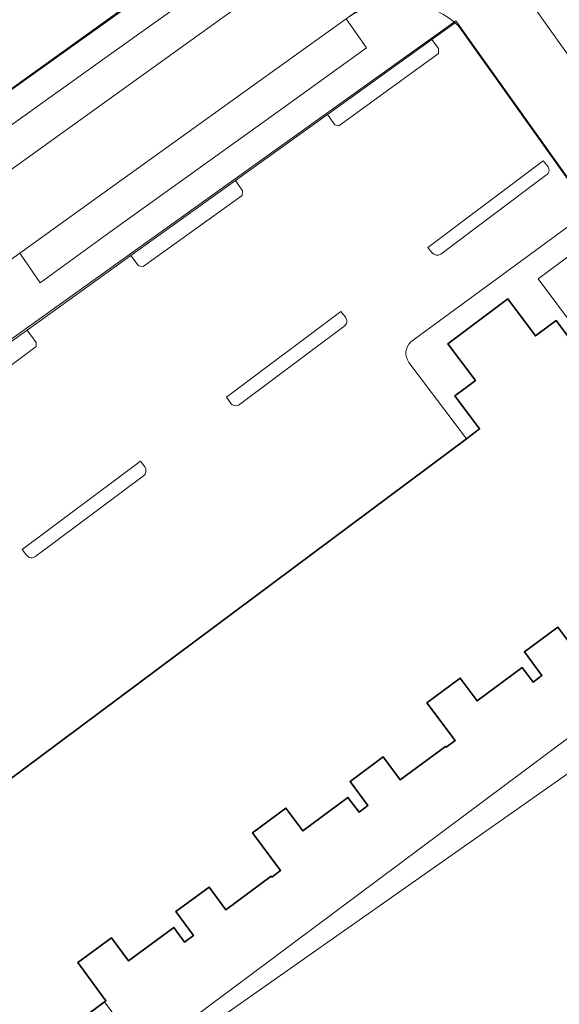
# Model space of a CAD drawing. Header units: metres. Extents: x 237319 to 238937, y 510065 to 511489.
# Tile 53 of 176: x 237798 to 237835, y 510873 to 510941. Entities that reach past the tile are written whole.
import ezdxf

# ---------------------------------------------------------------- set-up
doc = ezdxf.new("R2010")
doc.units = ezdxf.units.M
for name, color, linetype, lineweight in [('B-WE-FV-GELEIDING_WILDRASTER-G', 252, 'Continuous', 18), ('B-WE-GR-BEPLANTING_CULTUUR_BODEMBEDEKKER-GV', 252, 'Continuous', 18), ('B-WE-KG-GRENS_PERCEEL-GV', 252, 'Continuous', 18), ('B-WE-OG-BEBOUWING-GV', 252, 'Continuous', 35), ('B-WE-OG-TERREIN_ERF-GV', 252, 'Continuous', 18), ('B-WE-OG-WATER_MEER-GV', 252, 'Continuous', 18), ('B-WE-VH-OPENVERHARDING-GV', 252, 'Continuous', 18)]:
    doc.layers.add(name, color=color, linetype=linetype, lineweight=lineweight)

# ---------------------------------------------------------------- blocks, each defined once
blk = doc.blocks.new('brk-2025')
at = {"layer": 'B-WE-KG-GRENS_PERCEEL-GV', "flags": 128}
blk.add_lwpolyline([(237860.653, 510981.32), (237852.557, 510975.51), (237844.925, 510970.033), (237837.268, 510964.538), (237829.63, 510959.057), (237821.983, 510953.569), (237814.347, 510948.089), (237806.707, 510942.606), (237799.074, 510937.129), (237791.435, 510931.647)], dxfattribs=at)
blk.add_lwpolyline([(237792.961, 510858.65), (237766.196, 510896.399), (237828.226, 510940.824), (237855.487, 510902.581)], close=True, dxfattribs=at)
blk = doc.blocks.new('bgt-2025')
at = {"layer": 'B-WE-GR-BEPLANTING_CULTUUR_BODEMBEDEKKER-GV', "flags": 128}
blk.add_lwpolyline([(237819.382, 510934.35), (237819.891, 510933.625), (237820.172, 510933.561), (237827.031, 510938.568), (237827.031, 510938.9), (237826.585, 510939.521)], close=True, dxfattribs=at)
for points in [[(237834.606, 510930.734), (237834.262, 510931.155), (237826.297, 510925.178), (237826.58, 510924.82)], [(237827.211, 510924.706), (237834.422, 510930.13)]]:
    blk.add_lwpolyline(points, dxfattribs=at)
at = {"layer": 'B-WE-GR-BEPLANTING_CULTUUR_BODEMBEDEKKER-GV'}
for points in [[(237834.422, 510930.13, 0.43386), (237834.606, 510930.734)], [(237826.58, 510924.82, 0.39922), (237827.211, 510924.706)]]:
    blk.add_lwpolyline(points, format="xyb", dxfattribs=at)
at = {"layer": 'B-WE-OG-BEBOUWING-GV', "flags": 128}
for points in [[(237795.444, 510866.729), (237803.994, 510873.106), (237804.098, 510873.184), (237802.172, 510875.816), (237804.481, 510877.52), (237805.651, 510875.935), (237808.774, 510878.241), (237809.531, 510877.233), (237810.136, 510877.687), (237808.933, 510879.334), (237811.214, 510881.025), (237812.381, 510879.451), (237815.509, 510881.77), (237815.545, 510881.721), (237816.151, 510882.174), (237814.211, 510884.775), (237816.508, 510886.477), (237817.676, 510884.904), (237820.796, 510887.22), (237821.56, 510886.205), (237822.165, 510886.661), (237820.939, 510888.305), (237823.234, 510890.011), (237824.407, 510888.428), (237827.53, 510890.742), (237827.566, 510890.693), (237828.178, 510891.149), (237826.241, 510893.746), (237828.539, 510895.451), (237829.703, 510893.874), (237832.822, 510896.178), (237833.57, 510895.176), (237834.178, 510895.63), (237832.968, 510897.271), (237835.271, 510898.975), (237836.435, 510897.398)], [(237838.581, 510915.522), (237835.163, 510920.125), (237834.723, 510919.801), (237833.725, 510919.068), (237831.824, 510921.617), (237827.686, 510918.532), (237829.587, 510915.983), (237829.128, 510915.64), (237828.174, 510914.926), (237829.876, 510912.652), (237828.967, 510911.974), (237794.316, 510886.126)]]:
    blk.add_lwpolyline(points, dxfattribs=at)
at = {"layer": 'B-WE-OG-TERREIN_ERF-GV', "flags": 128}
for points in [[(237764.665, 510912.475), (237766.251, 510913.611), (237860.667, 510981.508), (237881.401, 510996.416), (237880.107, 510998.243), (237878.133, 511001.028), (237875.078, 511005.454), (237874.522, 511006.281), (237872.305, 511009.625), (237870.713, 511012.068), (237864.341, 511022.361), (237862.845, 511024.952), (237861.081, 511028.048), (237854.87, 511039.827)], [(237836.402, 510926.93), (237825.133, 510918.656)], [(237848.886, 510900.954), (237848.092, 510902.052), (237849.016, 510902.766), (237833.915, 510923.002), (237837.82, 510925.9), (237837.068, 510926.892)], [(237824.998, 510917.239), (237828.967, 510911.974), (237829.876, 510912.652), (237828.174, 510914.926), (237829.128, 510915.64), (237829.587, 510915.983), (237827.686, 510918.532), (237831.824, 510921.617), (237833.725, 510919.068), (237834.723, 510919.801), (237835.163, 510920.125), (237838.581, 510915.522)], [(237836.435, 510897.398), (237835.271, 510898.975), (237832.968, 510897.271), (237834.178, 510895.63), (237833.57, 510895.176), (237832.822, 510896.178), (237829.703, 510893.874), (237828.539, 510895.451), (237826.241, 510893.746), (237828.178, 510891.149), (237827.566, 510890.693), (237827.53, 510890.742), (237824.407, 510888.428), (237823.234, 510890.011), (237820.939, 510888.305), (237822.165, 510886.661), (237821.56, 510886.205), (237820.796, 510887.22), (237817.676, 510884.904), (237816.508, 510886.477), (237814.211, 510884.775), (237816.151, 510882.174), (237815.545, 510881.721), (237815.509, 510881.77), (237812.381, 510879.451), (237811.214, 510881.025), (237808.933, 510879.334), (237810.136, 510877.687), (237809.531, 510877.233), (237808.774, 510878.241), (237805.651, 510875.935), (237804.481, 510877.52), (237802.172, 510875.816), (237804.098, 510873.184), (237803.994, 510873.106), (237806.696, 510869.447), (237842.016, 510895.824)]]:
    blk.add_lwpolyline(points, dxfattribs=at)
at = {"layer": 'B-WE-OG-TERREIN_ERF-GV'}
blk.add_lwpolyline([(237825.133, 510918.656, 0.383155), (237824.998, 510917.239)], format="xyb", dxfattribs=at)
at = {"layer": 'B-WE-OG-WATER_MEER-GV', "flags": 128}
for points in [[(237803.994, 510873.106), (237795.444, 510866.729)], [(237875.052, 510870.413), (237866.483, 510873.008), (237861.614, 510875.994), (237850.952, 510890.088), (237849.394, 510892.489), (237848.68, 510895.474), (237847.771, 510896.707), (237844.033, 510897.33), (237842.016, 510895.824), (237806.696, 510869.447), (237803.994, 510873.106)]]:
    blk.add_lwpolyline(points, dxfattribs=at)
at = {"layer": 'B-WE-VH-OPENVERHARDING-GV', "flags": 128}
for points in [[(237883.822, 511000.384), (237883.521, 511000.816), (237883.497, 511000.85), (237881.573, 510999.282), (237880.107, 510998.243), (237881.401, 510996.416), (237860.667, 510981.508), (237766.251, 510913.611), (237764.665, 510912.475)], [(237767.525, 510908.975), (237768.693, 510909.809), (237767.229, 510911.902), (237784.489, 510924.258), (237787.734, 510926.581), (237797.407, 510933.506), (237804.184, 510938.358), (237811.604, 510943.67), (237818.402, 510948.562), (237827.954, 510955.436), (237834.645, 510960.25), (237842.03, 510965.584), (237848.94, 510970.562), (237858.481, 510977.434), (237861.868, 510979.873), (237868.977, 510984.994), (237878.037, 510991.537), (237879.568, 510989.561), (237883.41, 510992.3)], [(237770.441, 510904.873), (237773.201, 510906.801), (237778.438, 510910.602), (237778.895, 510910.934), (237788.809, 510918.063), (237788.95, 510918.165), (237793.583, 510921.496), (237798.16, 510924.786), (237802.93, 510928.199), (237814.519, 510936.537), (237820.676, 510940.962), (237833.671, 510950.305), (237835.286, 510951.466), (237845.814, 510959.028), (237853.874, 510964.817), (237864.161, 510972.213), (237872.207, 510978.003)], [(237863.302, 510977.883), (237859.914, 510975.445), (237850.375, 510968.578), (237843.463, 510963.603), (237836.083, 510958.278), (237829.38, 510953.448), (237819.84, 510946.574), (237813.05, 510941.682), (237805.626, 510936.35), (237798.856, 510931.483), (237789.173, 510924.523), (237785.932, 510922.193), (237770.429, 510911.048), (237768.693, 510909.809), (237767.525, 510908.975)], [(237867.435, 510894.165), (237866.749, 510895.129), (237849.726, 510919.111), (237832.702, 510943.092)], [(237832.702, 510943.092), (237849.726, 510919.111), (237866.749, 510895.129), (237867.435, 510894.165)], [(237820.676, 510940.962), (237822.075, 510938.945), (237815.97, 510934.554), (237804.379, 510926.218), (237799.572, 510922.728), (237798.16, 510924.786), (237793.583, 510921.496), (237795.017, 510919.502), (237790.454, 510916.22), (237788.95, 510918.165), (237788.809, 510918.063), (237778.895, 510910.934), (237778.438, 510910.602), (237773.201, 510906.801), (237770.441, 510904.873)], [(237770.976, 510902.887), (237777.538, 510907.577), (237778.999, 510905.524), (237781.133, 510906.89), (237791.495, 510914.329), (237798.664, 510919.476), (237805.822, 510924.615), (237813.028, 510929.789), (237819.382, 510934.35), (237826.585, 510939.521), (237828.19, 510940.674)], [(237828.19, 510940.674), (237826.585, 510939.521), (237827.031, 510938.9), (237827.031, 510938.568), (237820.172, 510933.561), (237819.891, 510933.625), (237819.382, 510934.35), (237813.028, 510929.789), (237813.53, 510929.091), (237813.492, 510928.748), (237806.673, 510923.848), (237806.343, 510923.912), (237805.822, 510924.615), (237798.664, 510919.476), (237799.286, 510918.61), (237799.286, 510918.333), (237792.541, 510913.267), (237792.289, 510913.317), (237791.495, 510914.329), (237781.133, 510906.89), (237784.014, 510903.062), (237782.635, 510902.032)], [(237828.522, 510940.33), (237840.331, 510923.747), (237858.928, 510897.452), (237863.138, 510891.501)], [(237837.068, 510926.892), (237837.82, 510925.9), (237833.915, 510923.002), (237849.016, 510902.766), (237855.074, 510894.612), (237858.928, 510897.452), (237840.331, 510923.747), (237828.522, 510940.33)], [(237826.58, 510924.82), (237826.297, 510925.178), (237834.262, 510931.155), (237834.606, 510930.734)], [(237834.422, 510930.13), (237827.211, 510924.706)], [(237825.133, 510918.656), (237836.402, 510926.93)], [(237812.683, 510914.442), (237812.412, 510914.831), (237820.295, 510920.744)], [(237820.295, 510920.744), (237820.627, 510920.356)], [(237820.52, 510919.727), (237813.315, 510914.335)], [(237769.123, 510892.765), (237771.317, 510889.824), (237782.007, 510897.775), (237781.744, 510898.127), (237786.347, 510901.566), (237786.977, 510900.826), (237787.477, 510900.239), (237789.957, 510902.073), (237793.053, 510897.937), (237790.507, 510896.031), (237791.135, 510895.184), (237791.561, 510894.609), (237789.272, 510892.912), (237794.316, 510886.126), (237828.967, 510911.974), (237824.998, 510917.239)], [(237798.62, 510903.932), (237798.331, 510904.338), (237806.476, 510910.435)], [(237806.476, 510910.435), (237806.783, 510910.026)], [(237806.693, 510909.403), (237799.265, 510903.863)]]:
    blk.add_lwpolyline(points, dxfattribs=at)
at = {"layer": 'B-WE-VH-OPENVERHARDING-GV'}
for points in [[(237820.676, 510940.962, -0.338571), (237828.19, 510940.674)], [(237828.19, 510940.674, 0.338571), (237820.676, 510940.962)], [(237828.19, 510940.674, -0.047322), (237828.522, 510940.33)], [(237828.522, 510940.33, 0.047322), (237828.19, 510940.674)], [(237834.606, 510930.734, -0.43386), (237834.422, 510930.13)], [(237827.211, 510924.706, -0.39922), (237826.58, 510924.82)], [(237820.627, 510920.356, -0.424373), (237820.52, 510919.727)], [(237824.998, 510917.239, -0.383155), (237825.133, 510918.656)], [(237813.315, 510914.335, -0.409849), (237812.683, 510914.442)], [(237806.783, 510910.026, -0.394742), (237806.693, 510909.403)], [(237799.265, 510903.863, -0.43242), (237798.62, 510903.932)]]:
    blk.add_lwpolyline(points, format="xyb", dxfattribs=at)
at = {"layer": 'B-WE-KG-GRENS_PERCEEL-GV'}
blk.add_blockref('brk-2025', (0, 0), dxfattribs=at)

msp = doc.modelspace()

# ---------------------------------------------------------------- block references
at = {"layer": 'B-WE-FV-GELEIDING_WILDRASTER-G'}
msp.add_blockref('bgt-2025', (0, 0), dxfattribs=at)

doc.saveas('drawing.dxf')
